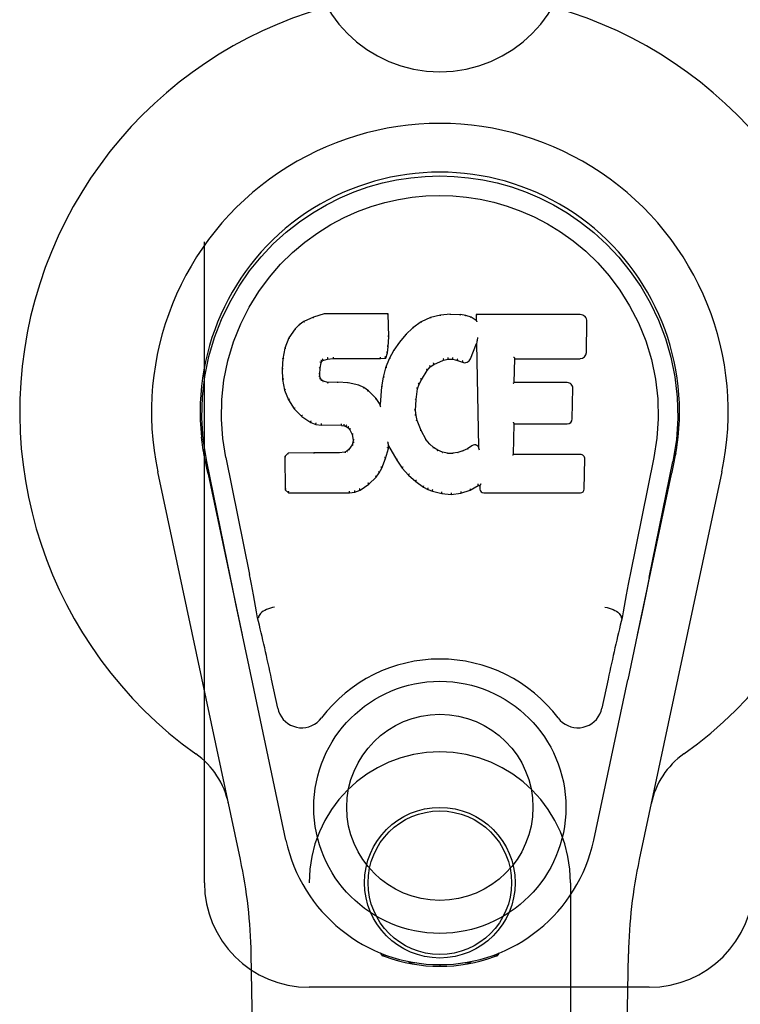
# Model space of a CAD drawing. Header units: inches. Extents: x 0 to 278, y 0 to 180.
# Tile 12 of 76: x 87.31 to 89.03, y 90.04 to 92.39. Entities that reach past the tile are written whole.
import ezdxf

# ---------------------------------------------------------------- set-up
doc = ezdxf.new("R2010")
doc.units = ezdxf.units.IN
doc.header["$LTSCALE"] = 15.310625
doc.header["$MEASUREMENT"] = 0
doc.linetypes.add('HIDDEN', pattern=[0.2, 0.1, -0.1])
doc.layers.add('LEFTHAND_DOOR_ASSEMBLY', color=7, linetype='CONTINUOUS')

msp = doc.modelspace()

# ---------------------------------------------------------------- linework, layer by layer
at = {"layer": 'LEFTHAND_DOOR_ASSEMBLY', "color": 8, "linetype": 'HIDDEN'}
for p, q in [((87.7538, 90.3305), (87.7538, 92.5805)), ((88.0038, 88.473), (88.0038, 90.3305)), ((88.6288, 90.3305), (88.6288, 88.473)), ((88.8163, 90.0805), (88.0038, 90.0805))]:
    msp.add_line(p, q, dxfattribs=at)
at = {"layer": 'LEFTHAND_DOOR_ASSEMBLY', "color": 7, "linetype": 'Continuous'}
for p, q in [((88.0144, 91.6817), (87.9913, 91.6711)), ((88.0402, 91.69), (88.0144, 91.6817)), ((88.0147, 91.6811), (88.0144, 91.6817)), ((88.0403, 91.6893), (88.0402, 91.69)), ((88.1931, 91.69), (88.0402, 91.69)), ((88.1925, 91.6893), (88.1931, 91.69)), ((88.1943, 91.6351), (88.1931, 91.69)), ((88.2942, 91.6807), (88.2717, 91.6708)), ((88.3178, 91.6861), (88.2942, 91.6807)), ((88.2944, 91.6801), (88.2942, 91.6807)), ((88.3414, 91.6885), (88.3178, 91.6861)), ((88.3179, 91.6855), (88.3178, 91.6861)), ((88.3414, 91.6878), (88.3414, 91.6885)), ((88.3414, 91.6885), (88.3654, 91.688)), ((88.3415, 91.6872), (88.3414, 91.6878)), ((88.3653, 91.6874), (88.3654, 91.688)), ((88.3782, 91.686), (88.3654, 91.688)), ((88.3781, 91.6854), (88.3782, 91.686)), ((88.3911, 91.6818), (88.3782, 91.686)), ((88.3908, 91.6812), (88.3911, 91.6818)), ((88.4032, 91.6738), (88.3911, 91.6818)), ((88.4029, 91.6879), (88.4032, 91.6738)), ((88.4036, 91.6873), (88.4029, 91.6879)), ((88.6517, 91.6879), (88.4029, 91.6879)), ((87.9703, 91.6539), (87.9555, 91.6321)), ((87.9802, 91.6634), (87.9703, 91.6539)), ((87.9707, 91.6535), (87.9703, 91.6539)), ((87.9913, 91.6711), (87.9802, 91.6634)), ((87.9806, 91.6629), (87.9802, 91.6634)), ((87.9916, 91.6706), (87.9913, 91.6711)), ((88.2521, 91.6565), (88.235, 91.6401)), ((88.2717, 91.6708), (88.2521, 91.6565)), ((88.2525, 91.656), (88.2521, 91.6565)), ((88.272, 91.6702), (88.2717, 91.6708)), ((88.4032, 91.6738), (88.4038, 91.6727)), ((88.6665, 91.5971), (88.6678, 91.6715)), ((87.9555, 91.6321), (87.9458, 91.6074)), ((87.9561, 91.6318), (87.9555, 91.6321)), ((88.1929, 91.6107), (88.1943, 91.6351)), ((88.1937, 91.6351), (88.1943, 91.6351)), ((88.235, 91.6401), (88.2198, 91.6223)), ((88.2354, 91.6397), (88.235, 91.6401)), ((88.4063, 91.6318), (88.4059, 91.6299)), ((88.4065, 91.6329), (88.4063, 91.6318)), ((87.9458, 91.6074), (87.9408, 91.5823)), ((87.9464, 91.6072), (87.9458, 91.6074)), ((88.1913, 91.5964), (88.1929, 91.6107)), ((88.1923, 91.6108), (88.1929, 91.6107)), ((88.2198, 91.6223), (88.2065, 91.6031)), ((88.2203, 91.622), (88.2198, 91.6223)), ((88.3893, 91.5821), (88.4041, 91.6189)), ((88.4047, 91.6218), (88.4041, 91.6189)), ((88.4041, 91.6189), (88.4085, 91.3718)), ((88.4049, 91.6236), (88.4048, 91.6231)), ((88.405, 91.6244), (88.4049, 91.6236)), ((88.4051, 91.6251), (88.405, 91.6244)), ((88.4053, 91.6262), (88.4051, 91.6251)), ((88.4055, 91.6272), (88.4053, 91.6262)), ((88.4057, 91.6285), (88.4055, 91.6272)), ((88.4059, 91.6299), (88.4057, 91.6285)), ((88.0612, 91.5865), (88.0612, 91.5852)), ((88.0612, 91.5832), (88.0613, 91.5826)), ((88.1742, 91.5852), (88.1741, 91.5865)), ((88.1742, 91.5826), (88.1869, 91.5837)), ((88.1742, 91.5832), (88.1742, 91.5826)), ((88.1864, 91.5842), (88.1869, 91.5837)), ((88.1869, 91.5837), (88.1913, 91.5964)), ((88.1908, 91.5966), (88.1913, 91.5964)), ((88.2065, 91.6031), (88.1954, 91.5824)), ((88.207, 91.6027), (88.2065, 91.6031)), ((88.4945, 91.5831), (88.4951, 91.5825)), ((87.9408, 91.5823), (87.9394, 91.5574)), ((87.9414, 91.5822), (87.9408, 91.5823)), ((88.0295, 91.5457), (88.0304, 91.5597)), ((88.0298, 91.5597), (88.0304, 91.5597)), ((88.0304, 91.5597), (88.0324, 91.5727)), ((88.0318, 91.5729), (88.0324, 91.5727)), ((88.0324, 91.5727), (88.034, 91.576)), ((88.0335, 91.5764), (88.034, 91.576)), ((88.034, 91.576), (88.0366, 91.5782)), ((88.0363, 91.5786), (88.0366, 91.5782)), ((88.0366, 91.5782), (88.0479, 91.5816)), ((88.0478, 91.5821), (88.0479, 91.5816)), ((88.0479, 91.5816), (88.0613, 91.5826)), ((88.0613, 91.5826), (88.1742, 91.5826)), ((88.1868, 91.5605), (88.1808, 91.538)), ((88.1954, 91.5824), (88.1868, 91.5605)), ((88.1874, 91.5603), (88.1868, 91.5605)), ((88.196, 91.5821), (88.1954, 91.5824)), ((88.2862, 91.5542), (88.2933, 91.5629)), ((88.2929, 91.5633), (88.2933, 91.5629)), ((88.2933, 91.5629), (88.3021, 91.5689)), ((88.3018, 91.5694), (88.3021, 91.5689)), ((88.3021, 91.5689), (88.3254, 91.5786)), ((88.3253, 91.5791), (88.3254, 91.5786)), ((88.3254, 91.5786), (88.3362, 91.5813)), ((88.3361, 91.5819), (88.3362, 91.5813)), ((88.3362, 91.5813), (88.3471, 91.5812)), ((88.3471, 91.5817), (88.3471, 91.5812)), ((88.3471, 91.5812), (88.3585, 91.5785)), ((88.3587, 91.579), (88.3585, 91.5785)), ((88.3585, 91.5785), (88.3701, 91.574)), ((88.3704, 91.5745), (88.3701, 91.574)), ((88.4941, 91.5253), (88.4951, 91.5825)), ((88.4951, 91.5825), (88.6517, 91.5825)), ((87.9394, 91.5574), (87.9406, 91.5324)), ((87.94, 91.5574), (87.9394, 91.5574)), ((88.0289, 91.5457), (88.0295, 91.5457)), ((88.0294, 91.5397), (88.0299, 91.5398)), ((88.0299, 91.5398), (88.0295, 91.5457)), ((88.0314, 91.5351), (88.0299, 91.5398)), ((88.1808, 91.538), (88.1769, 91.5153)), ((88.1814, 91.5379), (88.1808, 91.538)), ((88.2722, 91.5321), (88.2862, 91.5542)), ((88.2857, 91.5545), (88.2862, 91.5542)), ((87.9412, 91.5325), (87.9406, 91.5324)), ((87.9406, 91.5324), (87.9452, 91.5075)), ((88.0308, 91.5349), (88.0314, 91.5351)), ((88.0341, 91.5314), (88.0314, 91.5351)), ((88.0336, 91.531), (88.0341, 91.5314)), ((88.0377, 91.5287), (88.0341, 91.5314)), ((88.0375, 91.5281), (88.0377, 91.5287)), ((88.0492, 91.5255), (88.0377, 91.5287)), ((88.0723, 91.5262), (88.0492, 91.5255)), ((88.0492, 91.5248), (88.0492, 91.5255)), ((88.0722, 91.525), (88.0723, 91.5256)), ((88.0723, 91.5256), (88.0723, 91.5262)), ((88.0973, 91.5249), (88.0723, 91.5262)), ((88.0972, 91.5243), (88.0973, 91.5249)), ((88.1224, 91.5194), (88.0973, 91.5249)), ((88.1222, 91.5188), (88.1224, 91.5194)), ((88.1349, 91.5137), (88.1224, 91.5194)), ((88.1346, 91.5132), (88.1349, 91.5137)), ((88.146, 91.5058), (88.1349, 91.5137)), ((88.1769, 91.5153), (88.1733, 91.4731)), ((88.1775, 91.5152), (88.1769, 91.5153)), ((88.2632, 91.5103), (88.2667, 91.5214)), ((88.2662, 91.5216), (88.2667, 91.5214)), ((88.2667, 91.5214), (88.2722, 91.5321)), ((88.2717, 91.5324), (88.2722, 91.5321)), ((88.4934, 91.5247), (88.4941, 91.5253)), ((88.6207, 91.5253), (88.4941, 91.5253)), ((87.9458, 91.5077), (87.9452, 91.5075)), ((87.9452, 91.5075), (87.9545, 91.4838)), ((88.1456, 91.5054), (88.146, 91.5058)), ((88.1641, 91.4876), (88.146, 91.5058)), ((88.2597, 91.4847), (88.2632, 91.5103)), ((88.2626, 91.5104), (88.2632, 91.5103)), ((88.6328, 91.4386), (88.6341, 91.5117)), ((87.955, 91.4841), (87.9545, 91.4838)), ((87.9545, 91.4838), (87.9685, 91.4624)), ((88.1637, 91.4872), (88.1641, 91.4876)), ((88.1733, 91.4731), (88.1641, 91.4876)), ((88.1738, 91.4713), (88.1733, 91.4731)), ((88.2585, 91.4586), (88.2597, 91.4847)), ((88.2591, 91.4847), (88.2597, 91.4847)), ((87.969, 91.4628), (87.9685, 91.4624)), ((87.9685, 91.4624), (87.9863, 91.4441)), ((87.9866, 91.4446), (87.9863, 91.4441)), ((87.9863, 91.4441), (88.0077, 91.4303)), ((88.2579, 91.4586), (88.2585, 91.4586)), ((88.2595, 91.4465), (88.2585, 91.4586)), ((88.2589, 91.4464), (88.2595, 91.4465)), ((88.2621, 91.4346), (88.2595, 91.4465)), ((88.0079, 91.4308), (88.0077, 91.4303)), ((88.0077, 91.4303), (88.0203, 91.4256)), ((88.0204, 91.4262), (88.0203, 91.4256)), ((88.0203, 91.4256), (88.0332, 91.4235)), ((88.0333, 91.424), (88.0332, 91.4235)), ((88.081, 91.423), (88.0332, 91.4235)), ((88.081, 91.4235), (88.081, 91.423)), ((88.081, 91.423), (88.0874, 91.4224)), ((88.0875, 91.4229), (88.0874, 91.4224)), ((88.0874, 91.4224), (88.0925, 91.4207)), ((88.0927, 91.4212), (88.0925, 91.4207)), ((88.0925, 91.4207), (88.0969, 91.4174)), ((88.2615, 91.4345), (88.2621, 91.4346)), ((88.2715, 91.4106), (88.2621, 91.4346)), ((88.4923, 91.3537), (88.4936, 91.4268)), ((88.493, 91.4273), (88.4936, 91.4268)), ((88.4936, 91.4268), (88.6207, 91.4268)), ((88.0973, 91.4178), (88.0969, 91.4174)), ((88.0969, 91.4174), (88.1009, 91.4128)), ((88.1013, 91.4131), (88.1009, 91.4128)), ((88.1009, 91.4128), (88.1067, 91.401)), ((88.1073, 91.4012), (88.1067, 91.401)), ((88.1067, 91.401), (88.1091, 91.3877)), ((88.271, 91.4104), (88.2715, 91.4106)), ((88.284, 91.3883), (88.2715, 91.4106)), ((88.1068, 91.3767), (88.0985, 91.3657)), ((88.1086, 91.3819), (88.1068, 91.3767)), ((88.1073, 91.3764), (88.1068, 91.3767)), ((88.1091, 91.3877), (88.1086, 91.3819)), ((88.1092, 91.3817), (88.1086, 91.3819)), ((88.1097, 91.3877), (88.1091, 91.3877)), ((88.1924, 91.3828), (88.1922, 91.3839)), ((88.1926, 91.3821), (88.1924, 91.3828)), ((88.1927, 91.3815), (88.1926, 91.3821)), ((88.1928, 91.3808), (88.1927, 91.3815)), ((88.193, 91.3802), (88.1928, 91.3808)), ((88.1931, 91.3796), (88.193, 91.3802)), ((88.1932, 91.3789), (88.1931, 91.3796)), ((88.1935, 91.3681), (88.194, 91.374)), ((88.194, 91.374), (88.1936, 91.3759)), ((88.194, 91.374), (88.2132, 91.34)), ((88.2835, 91.3879), (88.284, 91.3883)), ((88.2919, 91.3789), (88.284, 91.3883)), ((88.2914, 91.3785), (88.2919, 91.3789)), ((88.3012, 91.3706), (88.2919, 91.3789)), ((88.3929, 91.3746), (88.3824, 91.3675)), ((88.3932, 91.3741), (88.3929, 91.3746)), ((88.4085, 91.3718), (88.4085, 91.3717)), ((88.4091, 91.3696), (88.4085, 91.3717)), ((87.7523, 91.3576), (87.7537, 91.3505)), ((87.9535, 91.3568), (87.9455, 91.3487)), ((87.9455, 91.3487), (87.9469, 91.2695)), ((87.9461, 91.3485), (87.9455, 91.3487)), ((88.0152, 91.3574), (87.9535, 91.3568)), ((87.9537, 91.3562), (87.9535, 91.3568)), ((88.0759, 91.3577), (88.0152, 91.3574)), ((88.0152, 91.3568), (88.0152, 91.3574)), ((88.0152, 91.3568), (88.0152, 91.3562)), ((88.0895, 91.3588), (88.0759, 91.3577)), ((88.0759, 91.3571), (88.0759, 91.3577)), ((88.0759, 91.3571), (88.076, 91.3565)), ((88.094, 91.3612), (88.0895, 91.3588)), ((88.0897, 91.3582), (88.0895, 91.3588)), ((88.0985, 91.3657), (88.094, 91.3612)), ((88.0944, 91.3607), (88.094, 91.3612)), ((88.099, 91.3652), (88.0985, 91.3657)), ((88.1866, 91.3441), (88.1935, 91.3681)), ((88.1929, 91.3682), (88.1935, 91.3681)), ((88.3008, 91.3701), (88.3012, 91.3706)), ((88.3114, 91.3637), (88.3012, 91.3706)), ((88.3111, 91.3631), (88.3114, 91.3637)), ((88.3225, 91.3592), (88.3114, 91.3637)), ((88.3224, 91.3586), (88.3225, 91.3592)), ((88.3347, 91.357), (88.3225, 91.3592)), ((88.3347, 91.3564), (88.3347, 91.357)), ((88.3347, 91.357), (88.3471, 91.3566)), ((88.3592, 91.3584), (88.3471, 91.3566)), ((88.3471, 91.3559), (88.3471, 91.3566)), ((88.3473, 91.3553), (88.3471, 91.3559)), ((88.3711, 91.3623), (88.3592, 91.3584)), ((88.3593, 91.3578), (88.3592, 91.3584)), ((88.3824, 91.3675), (88.3711, 91.3623)), ((88.3714, 91.3617), (88.3711, 91.3623)), ((88.3828, 91.3669), (88.3824, 91.3675)), ((88.4112, 91.3642), (88.4105, 91.3663)), ((88.4917, 91.3531), (88.4923, 91.3537)), ((88.6523, 91.3537), (88.4923, 91.3537)), ((88.8778, 91.3443), (88.8803, 91.3576)), ((88.8803, 91.3576), (88.8789, 91.3505)), ((87.7554, 91.3409), (87.7548, 91.3439)), ((87.756, 91.3377), (87.7554, 91.3409)), ((87.7594, 91.3213), (87.756, 91.3377)), ((87.8158, 91.06), (87.7593, 91.3369)), ((87.8048, 91.3461), (87.8618, 91.0671)), ((88.1774, 91.3213), (88.1866, 91.3441)), ((88.1861, 91.3443), (88.1866, 91.3441)), ((88.2136, 91.3403), (88.2132, 91.34)), ((88.2132, 91.34), (88.2264, 91.3213)), ((88.6614, 91.271), (88.6627, 91.3432)), ((88.8278, 91.3461), (88.7708, 91.0671)), ((88.8168, 91.06), (88.8733, 91.3369)), ((88.8752, 91.3312), (88.8768, 91.3389)), ((88.8768, 91.3389), (88.8773, 91.3416)), ((88.8773, 91.3416), (88.8778, 91.3443)), ((87.8398, 90.3859), (87.6424, 91.3119)), ((87.7624, 91.307), (87.7594, 91.3213)), ((87.7624, 91.3069), (87.8443, 90.9227)), ((88.1643, 91.2996), (88.1716, 91.3101)), ((88.1711, 91.3104), (88.1716, 91.3101)), ((88.1716, 91.3101), (88.1774, 91.3213)), ((88.1769, 91.3216), (88.1774, 91.3213)), ((88.2268, 91.3216), (88.2264, 91.3213)), ((88.2264, 91.3213), (88.2417, 91.3044)), ((88.2421, 91.3048), (88.2417, 91.3044)), ((88.2417, 91.3044), (88.2587, 91.2892)), ((88.7883, 90.9227), (88.8701, 91.3069)), ((88.9901, 91.3119), (88.7928, 90.3859)), ((88.1256, 91.2681), (88.1464, 91.2823)), ((88.1461, 91.2827), (88.1464, 91.2823)), ((88.1464, 91.2823), (88.1643, 91.2996)), ((88.1638, 91.2999), (88.1643, 91.2996)), ((88.2591, 91.2896), (88.2587, 91.2892)), ((88.2587, 91.2892), (88.277, 91.2753)), ((88.389, 91.268), (88.4076, 91.2792)), ((88.4074, 91.2797), (88.4076, 91.2792)), ((88.4076, 91.2792), (88.412, 91.2792)), ((88.4125, 91.2797), (88.412, 91.2792)), ((88.412, 91.2792), (88.4121, 91.271)), ((87.9475, 91.2697), (87.9469, 91.2695)), ((87.9469, 91.2695), (87.9545, 91.2621)), ((87.9547, 91.2626), (87.9545, 91.2621)), ((87.9545, 91.2621), (88.1006, 91.2621)), ((88.1006, 91.2646), (88.1005, 91.266)), ((88.1006, 91.2621), (88.1134, 91.2638)), ((88.1006, 91.2626), (88.1006, 91.2621)), ((88.1133, 91.2643), (88.1134, 91.2638)), ((88.1134, 91.2638), (88.1256, 91.2681)), ((88.1253, 91.2686), (88.1256, 91.2681)), ((88.2773, 91.2757), (88.277, 91.2753)), ((88.277, 91.2753), (88.2875, 91.2699)), ((88.2877, 91.2704), (88.2875, 91.2699)), ((88.2875, 91.2699), (88.2985, 91.2661)), ((88.2987, 91.2667), (88.2985, 91.2661)), ((88.2985, 91.2661), (88.3208, 91.2605)), ((88.3209, 91.261), (88.3208, 91.2605)), ((88.3208, 91.2605), (88.3437, 91.2579)), ((88.3437, 91.2619), (88.3437, 91.2585)), ((88.3437, 91.2579), (88.3668, 91.2611)), ((88.3437, 91.2585), (88.3437, 91.2579)), ((88.3667, 91.2617), (88.3668, 91.2611)), ((88.3668, 91.2611), (88.389, 91.268)), ((88.3887, 91.2685), (88.389, 91.268)), ((88.4212, 91.2621), (88.6523, 91.2621)), ((88.8167, 91.0599), (88.8084, 91.0194)), ((88.8084, 91.0194), (88.7988, 90.9728)), ((87.839, 90.9478), (87.8288, 90.9967)), ((88.7988, 90.9728), (88.7881, 90.922)), ((87.8829, 90.9633), (87.8808, 90.963)), ((87.8829, 90.9637), (87.8829, 90.9633)), ((88.7497, 90.9633), (88.7496, 90.9637)), ((88.7497, 90.9633), (88.7517, 90.963)), ((87.85, 90.8956), (87.839, 90.9478)), ((88.7881, 90.922), (88.7769, 90.8688)), ((87.8603, 90.847), (87.85, 90.8956)), ((88.7769, 90.8688), (88.7655, 90.8149)), ((87.9486, 90.4323), (87.8603, 90.847)), ((87.929, 90.7475), (87.9143, 90.8166)), ((88.684, 90.4323), (88.7655, 90.8149)), ((88.7183, 90.8166), (88.7036, 90.7475)), ((87.9378, 86.021), (87.8655, 90.1604)), ((88.1775, 90.157), (88.1748, 90.1627)), ((88.1811, 90.1601), (88.181, 90.1556)), ((88.1847, 90.157), (88.185, 90.1541)), ((88.4476, 90.1541), (88.4479, 90.157)), ((88.4515, 90.1601), (88.4515, 90.1556)), ((88.4578, 90.1627), (88.455, 90.157)), ((88.6948, 86.021), (88.767, 90.1604)), ((88.2616, 90.1389), (88.2406, 90.1386)), ((88.3163, 90.1347), (88.3163, 90.1307)), ((88.3919, 90.1386), (88.371, 90.1389))]:
    msp.add_line(p, q, dxfattribs=at)
for points in [[(87.7593, 91.3368), (87.7511, 91.3895), (87.7479, 91.4412), (87.7493, 91.4915), (87.7549, 91.5402), (87.7645, 91.5875), (87.7778, 91.6328), (87.7944, 91.676), (87.8141, 91.717), (87.8367, 91.7558), (87.8618, 91.7921), (87.8892, 91.8258), (87.9184, 91.8567), (87.949, 91.8845), (87.9806, 91.9094), (88.0128, 91.9313), (88.0454, 91.9504), (88.0783, 91.9669), (88.1115, 91.9809), (88.1452, 91.9927), (88.1791, 92.0023), (88.2129, 92.0096), (88.247, 92.0149), (88.2815, 92.018), (88.3163, 92.0191)], [(88.3163, 92.0191), (88.3505, 92.0181), (88.3849, 92.0149), (88.4192, 92.0097), (88.4534, 92.0023), (88.4873, 91.9927), (88.521, 91.9809), (88.5546, 91.9667), (88.5878, 91.9501), (88.6204, 91.9309), (88.6525, 91.909), (88.6844, 91.8838), (88.7151, 91.8557), (88.7442, 91.8248), (88.7714, 91.7912), (88.7965, 91.7548), (88.8191, 91.7158), (88.8388, 91.6744), (88.8554, 91.631), (88.8684, 91.586), (88.8778, 91.5392), (88.8834, 91.4905), (88.8847, 91.4403), (88.8814, 91.3889), (88.8733, 91.3368)], [(87.8048, 91.3461), (87.7975, 91.3918), (87.7944, 91.4379), (87.7954, 91.4847), (87.8005, 91.5313), (87.81, 91.5777), (87.8235, 91.6226), (87.8405, 91.6654), (87.8608, 91.7056), (87.8838, 91.7428), (87.909, 91.777), (87.9359, 91.8081), (87.9643, 91.8361), (87.9939, 91.8611), (88.0244, 91.8833), (88.0557, 91.9029), (88.0876, 91.9198), (88.1197, 91.9341), (88.1521, 91.9461), (88.1847, 91.9557), (88.2173, 91.9631), (88.25, 91.9683), (88.2826, 91.9715), (88.3151, 91.9726), (88.3477, 91.9716), (88.3802, 91.9686), (88.4126, 91.9636), (88.4451, 91.9564), (88.4775, 91.947), (88.5099, 91.9353), (88.5419, 91.9213), (88.5735, 91.9048), (88.6046, 91.8857), (88.6352, 91.8638), (88.665, 91.839), (88.6937, 91.8112), (88.7209, 91.7804), (88.7465, 91.7462), (88.7698, 91.7089), (88.7906, 91.6683), (88.8082, 91.6252), (88.8219, 91.5802), (88.8316, 91.5338)], [(88.0147, 91.6811), (88.0148, 91.6811), (88.0149, 91.6811), (88.015, 91.681), (88.0151, 91.681), (88.0152, 91.6808), (88.0154, 91.6807)], [(88.0403, 91.6893), (88.0403, 91.6893), (88.0404, 91.6892), (88.0404, 91.6892), (88.0405, 91.689), (88.0405, 91.6889), (88.0406, 91.6887)], [(88.1919, 91.6893), (88.1917, 91.6893), (88.1915, 91.6892), (88.1913, 91.6892), (88.1911, 91.689), (88.1908, 91.6889), (88.1906, 91.6887)], [(88.295, 91.6796), (88.2949, 91.6798), (88.2948, 91.6799), (88.2947, 91.68), (88.2946, 91.6801), (88.2945, 91.6801), (88.2944, 91.6801)], [(88.3182, 91.6849), (88.3182, 91.6851), (88.3181, 91.6852), (88.3181, 91.6854), (88.318, 91.6854), (88.318, 91.6855), (88.3179, 91.6855)], [(88.3652, 91.6868), (88.3652, 91.687), (88.3652, 91.6871), (88.3653, 91.6872), (88.3653, 91.6873), (88.3653, 91.6874), (88.3653, 91.6874)], [(88.3776, 91.6849), (88.3777, 91.685), (88.3778, 91.6852), (88.3779, 91.6853), (88.3779, 91.6854), (88.378, 91.6854), (88.3781, 91.6854)], [(88.39, 91.6808), (88.3901, 91.681), (88.3903, 91.6811), (88.3904, 91.6812), (88.3906, 91.6812), (88.3907, 91.6813), (88.3908, 91.6812)], [(88.4056, 91.6867), (88.4053, 91.6868), (88.405, 91.687), (88.4048, 91.6871), (88.4046, 91.6872), (88.4044, 91.6872), (88.4042, 91.6872)], [(87.9708, 91.6535), (87.971, 91.6536), (87.9712, 91.6537), (87.9714, 91.6537), (87.9717, 91.6537), (87.972, 91.6537), (87.9722, 91.6536)], [(87.9806, 91.6629), (87.9808, 91.663), (87.9809, 91.663), (87.9811, 91.663), (87.9813, 91.663), (87.9815, 91.6629), (87.9818, 91.6628)], [(87.9917, 91.6706), (87.9918, 91.6706), (87.9919, 91.6706), (87.992, 91.6706), (87.9922, 91.6705), (87.9924, 91.6704), (87.9926, 91.6702)], [(88.2537, 91.6558), (88.2534, 91.656), (88.2532, 91.6561), (88.253, 91.6561), (88.2528, 91.6561), (88.2526, 91.6561), (88.2524, 91.656)], [(88.273, 91.6699), (88.2728, 91.6701), (88.2726, 91.6702), (88.2724, 91.6702), (88.2723, 91.6703), (88.2722, 91.6703), (88.272, 91.6702)], [(88.4058, 91.6704), (88.4055, 91.6708), (88.4053, 91.6712), (88.405, 91.6716), (88.4047, 91.672), (88.4045, 91.6722), (88.4042, 91.6724)], [(87.9561, 91.6318), (87.9563, 91.632), (87.9565, 91.6322), (87.9568, 91.6322), (87.9571, 91.6323), (87.9575, 91.6323), (87.9578, 91.6322)], [(88.1937, 91.6351), (88.1936, 91.6355), (88.1934, 91.6359), (88.1931, 91.6361), (88.1927, 91.6364), (88.1922, 91.6365), (88.1917, 91.6365)], [(88.2368, 91.6397), (88.2366, 91.6398), (88.2363, 91.6399), (88.2361, 91.6399), (88.2358, 91.6399), (88.2356, 91.6398), (88.2354, 91.6396)], [(87.9465, 91.6073), (87.9466, 91.6075), (87.9468, 91.6077), (87.9472, 91.6079), (87.9475, 91.608), (87.9479, 91.608), (87.9483, 91.608)], [(88.1923, 91.6107), (88.1923, 91.6111), (88.1921, 91.6115), (88.1918, 91.6118), (88.1914, 91.6121), (88.1909, 91.6122), (88.1904, 91.6123)], [(88.2218, 91.6221), (88.2215, 91.6222), (88.2212, 91.6223), (88.221, 91.6223), (88.2207, 91.6222), (88.2205, 91.6221), (88.2203, 91.6219)], [(88.4048, 91.6231), (88.4048, 91.6229), (88.4048, 91.6228), (88.4047, 91.6226)], [(88.4047, 91.6226), (88.4047, 91.6223), (88.4047, 91.6222), (88.4047, 91.622)], [(87.9414, 91.5823), (87.9415, 91.5826), (87.9418, 91.5829), (87.9421, 91.5831), (87.9425, 91.5833), (87.9429, 91.5833), (87.9433, 91.5834)], [(88.0474, 91.5855), (88.0476, 91.5851), (88.0477, 91.5846), (88.0478, 91.584), (88.0479, 91.5835), (88.0479, 91.583), (88.0479, 91.5826), (88.0479, 91.5823), (88.0478, 91.5821)], [(88.0612, 91.5852), (88.0613, 91.5846), (88.0613, 91.5842), (88.0613, 91.5838), (88.0613, 91.5835), (88.0613, 91.5833), (88.0612, 91.5832)], [(88.1742, 91.5832), (88.1742, 91.5833), (88.1742, 91.5835), (88.1742, 91.5838), (88.1742, 91.5842), (88.1742, 91.5846), (88.1742, 91.5852)], [(88.1865, 91.5846), (88.1866, 91.5848), (88.1865, 91.5852), (88.1864, 91.5856), (88.1862, 91.586), (88.186, 91.5864), (88.1857, 91.5868), (88.1853, 91.5872), (88.185, 91.5875)], [(88.1908, 91.5967), (88.1907, 91.597), (88.1905, 91.5974), (88.1903, 91.5977), (88.1899, 91.598), (88.1894, 91.5982), (88.1888, 91.5984)], [(88.2087, 91.6031), (88.2083, 91.6032), (88.208, 91.6032), (88.2077, 91.6032), (88.2074, 91.6031), (88.2072, 91.6029), (88.207, 91.6027)], [(88.3361, 91.5819), (88.3362, 91.582), (88.3362, 91.5822), (88.3362, 91.5826), (88.3362, 91.583), (88.3362, 91.5836), (88.3361, 91.5842), (88.336, 91.5847), (88.3359, 91.5852)], [(88.3472, 91.5817), (88.3471, 91.5818), (88.3471, 91.582), (88.3471, 91.5824), (88.3471, 91.5829), (88.3471, 91.5834), (88.3472, 91.584), (88.3473, 91.5846), (88.3474, 91.5851)], [(88.4925, 91.5865), (88.4928, 91.5863), (88.493, 91.586), (88.4933, 91.5858), (88.4935, 91.5856), (88.4937, 91.5853), (88.4939, 91.5851)], [(88.4939, 91.5851), (88.4941, 91.5848), (88.4942, 91.5846), (88.4943, 91.5843), (88.4944, 91.5841), (88.4945, 91.5839), (88.4945, 91.5837)], [(88.0278, 91.5613), (88.0283, 91.5612), (88.0288, 91.561), (88.0292, 91.5608), (88.0295, 91.5605), (88.0297, 91.5601), (88.0298, 91.5597)], [(88.0299, 91.5748), (88.0304, 91.5747), (88.0309, 91.5745), (88.0313, 91.5742), (88.0316, 91.5738), (88.0318, 91.5734), (88.0318, 91.573)], [(88.0319, 91.579), (88.0325, 91.5787), (88.0329, 91.5783), (88.0333, 91.5779), (88.0336, 91.5774), (88.0337, 91.5769), (88.0336, 91.5765)], [(88.0353, 91.5818), (88.0356, 91.5815), (88.0359, 91.581), (88.0362, 91.5806), (88.0364, 91.5801), (88.0365, 91.5797), (88.0365, 91.5793), (88.0365, 91.5789), (88.0363, 91.5787)], [(88.1893, 91.5611), (88.1888, 91.5611), (88.1885, 91.5611), (88.1881, 91.561), (88.1878, 91.5608), (88.1875, 91.5606), (88.1874, 91.5603)], [(88.1977, 91.5826), (88.1974, 91.5827), (88.197, 91.5827), (88.1967, 91.5826), (88.1964, 91.5825), (88.1961, 91.5823), (88.1959, 91.582)], [(88.2929, 91.5634), (88.2931, 91.5637), (88.2931, 91.564), (88.293, 91.5644), (88.2929, 91.5648), (88.2926, 91.5652), (88.2923, 91.5655), (88.2919, 91.5659), (88.2915, 91.5662)], [(88.3018, 91.5694), (88.302, 91.5696), (88.302, 91.5699), (88.302, 91.5703), (88.3019, 91.5707), (88.3017, 91.5712), (88.3015, 91.5717), (88.3012, 91.5721), (88.3008, 91.5725)], [(88.3253, 91.5791), (88.3254, 91.5793), (88.3255, 91.5795), (88.3255, 91.5799), (88.3254, 91.5803), (88.3253, 91.5809), (88.3251, 91.5814), (88.3249, 91.5819), (88.3246, 91.5824)], [(88.3587, 91.579), (88.3585, 91.5792), (88.3585, 91.5794), (88.3585, 91.5798), (88.3585, 91.5803), (88.3586, 91.5808), (88.3588, 91.5813), (88.359, 91.5819), (88.3593, 91.5823)], [(88.3711, 91.5777), (88.3708, 91.5773), (88.3706, 91.5769), (88.3704, 91.5763), (88.3702, 91.5758), (88.3701, 91.5754), (88.3701, 91.575), (88.3702, 91.5747), (88.3704, 91.5745)], [(87.94, 91.5575), (87.9401, 91.5578), (87.9403, 91.5581), (87.9406, 91.5584), (87.941, 91.5586), (87.9414, 91.5587), (87.9419, 91.5588)], [(88.027, 91.547), (88.0274, 91.547), (88.0279, 91.5469), (88.0283, 91.5467), (88.0286, 91.5464), (88.0288, 91.5461), (88.0289, 91.5456)], [(88.0274, 91.5407), (88.0278, 91.5407), (88.0283, 91.5406), (88.0286, 91.5405), (88.0289, 91.5403), (88.0292, 91.54), (88.0293, 91.5398)], [(88.1833, 91.5388), (88.1829, 91.5389), (88.1825, 91.5388), (88.1821, 91.5387), (88.1818, 91.5385), (88.1816, 91.5382), (88.1814, 91.5379)], [(88.2857, 91.5546), (88.2858, 91.5549), (88.2858, 91.5552), (88.2857, 91.5556), (88.2855, 91.5559), (88.2852, 91.5563), (88.2849, 91.5566), (88.2845, 91.5569), (88.2841, 91.557)], [(87.9412, 91.5325), (87.9413, 91.5329), (87.9414, 91.5332), (87.9418, 91.5335), (87.9422, 91.5338), (87.9426, 91.534), (87.9432, 91.534)], [(88.029, 91.5353), (88.0294, 91.5354), (88.0297, 91.5354), (88.03, 91.5354), (88.0303, 91.5353), (88.0305, 91.5351), (88.0307, 91.535)], [(88.0322, 91.5309), (88.0325, 91.5311), (88.0327, 91.5311), (88.033, 91.5312), (88.0332, 91.5312), (88.0334, 91.5311), (88.0335, 91.531)], [(88.0366, 91.5277), (88.0367, 91.5279), (88.0369, 91.528), (88.037, 91.5281), (88.0372, 91.5281), (88.0373, 91.5282), (88.0374, 91.5282)], [(88.0489, 91.5242), (88.049, 91.5244), (88.049, 91.5245), (88.049, 91.5246), (88.0491, 91.5247), (88.0491, 91.5248), (88.0492, 91.5248)], [(88.0969, 91.5237), (88.097, 91.5239), (88.097, 91.524), (88.0971, 91.5241), (88.0971, 91.5242), (88.0972, 91.5243), (88.0972, 91.5243)], [(88.1216, 91.5183), (88.1217, 91.5185), (88.1218, 91.5186), (88.1219, 91.5187), (88.122, 91.5187), (88.1221, 91.5188), (88.1222, 91.5188)], [(88.1336, 91.5128), (88.1339, 91.513), (88.1341, 91.5131), (88.1342, 91.5132), (88.1343, 91.5132), (88.1345, 91.5132), (88.1346, 91.5132)], [(88.1795, 91.5163), (88.179, 91.5163), (88.1786, 91.5162), (88.1782, 91.5161), (88.1779, 91.5158), (88.1777, 91.5155), (88.1775, 91.5152)], [(88.2662, 91.5217), (88.2662, 91.5221), (88.2661, 91.5225), (88.2658, 91.5229), (88.2654, 91.5233), (88.2649, 91.5235), (88.2643, 91.5237)], [(88.2717, 91.5324), (88.2718, 91.5328), (88.2717, 91.5333), (88.2715, 91.5337), (88.2711, 91.5341), (88.2705, 91.5345), (88.27, 91.5347)], [(88.4914, 91.5241), (88.4917, 91.5242), (88.492, 91.5244), (88.4922, 91.5245), (88.4924, 91.5246), (88.4926, 91.5246), (88.4928, 91.5247)], [(88.8316, 91.5338), (88.837, 91.4864), (88.8382, 91.4388), (88.8351, 91.3922), (88.8278, 91.3461)], [(87.9458, 91.5078), (87.9458, 91.5082), (87.946, 91.5085), (87.9462, 91.5089), (87.9466, 91.5092), (87.9471, 91.5094), (87.9477, 91.5096)], [(88.1443, 91.5052), (88.1445, 91.5054), (88.1448, 91.5054), (88.145, 91.5055), (88.1452, 91.5055), (88.1454, 91.5055), (88.1455, 91.5054)], [(88.2626, 91.5105), (88.2626, 91.5109), (88.2624, 91.5112), (88.2621, 91.5116), (88.2617, 91.5119), (88.2612, 91.5121), (88.2607, 91.5122)], [(87.955, 91.4842), (87.955, 91.4846), (87.9551, 91.485), (87.9553, 91.4854), (87.9557, 91.4858), (87.9562, 91.4861), (87.9568, 91.4863)], [(88.1621, 91.4874), (88.1624, 91.4875), (88.1627, 91.4875), (88.163, 91.4875), (88.1632, 91.4875), (88.1634, 91.4874), (88.1636, 91.4873)], [(88.1752, 91.4667), (88.1747, 91.4685), (88.1745, 91.4694), (88.1742, 91.4701), (88.174, 91.4707), (88.1739, 91.4711)], [(88.2591, 91.4848), (88.259, 91.4851), (88.2588, 91.4855), (88.2585, 91.4858), (88.2581, 91.486), (88.2576, 91.4862), (88.2571, 91.4863)], [(87.9689, 91.4629), (87.9688, 91.4631), (87.9688, 91.4635), (87.9689, 91.4638), (87.9691, 91.4642), (87.9694, 91.4646), (87.9697, 91.4649), (87.9701, 91.4652), (87.9705, 91.4654)], [(87.9866, 91.4446), (87.9865, 91.4449), (87.9864, 91.4452), (87.9865, 91.4456), (87.9866, 91.446), (87.9868, 91.4464), (87.9871, 91.4468), (87.9875, 91.4472), (87.9879, 91.4475)], [(88.2579, 91.4587), (88.2578, 91.459), (88.2576, 91.4593), (88.2573, 91.4596), (88.2569, 91.4598), (88.2564, 91.4599), (88.2559, 91.4599)], [(88.2589, 91.4464), (88.2587, 91.4467), (88.2585, 91.447), (88.2582, 91.4472), (88.2578, 91.4474), (88.2574, 91.4474), (88.2569, 91.4474)], [(88.0079, 91.4308), (88.0077, 91.431), (88.0077, 91.4313), (88.0077, 91.4317), (88.0078, 91.4321), (88.008, 91.4326), (88.0082, 91.4331), (88.0085, 91.4335), (88.0088, 91.4339)], [(88.0204, 91.4262), (88.0203, 91.4263), (88.0203, 91.4265), (88.0203, 91.4269), (88.0203, 91.4274), (88.0204, 91.4279), (88.0205, 91.4285), (88.0207, 91.429), (88.0209, 91.4295)], [(88.0333, 91.424), (88.0332, 91.4241), (88.0332, 91.4243), (88.0332, 91.4247), (88.0332, 91.4251), (88.0333, 91.4257), (88.0333, 91.4263), (88.0334, 91.4268), (88.0335, 91.4274)], [(88.081, 91.4235), (88.081, 91.4236), (88.081, 91.4238), (88.081, 91.4242), (88.081, 91.4247), (88.081, 91.4252), (88.0811, 91.4258), (88.0811, 91.4264), (88.0811, 91.4269)], [(88.0875, 91.4229), (88.0874, 91.423), (88.0874, 91.4233), (88.0874, 91.4236), (88.0874, 91.4241), (88.0875, 91.4246), (88.0876, 91.4252), (88.0878, 91.4258), (88.0879, 91.4263)], [(88.0927, 91.4212), (88.0926, 91.4214), (88.0925, 91.4217), (88.0925, 91.4221), (88.0926, 91.4225), (88.0928, 91.423), (88.093, 91.4235), (88.0933, 91.4239), (88.0937, 91.4243)], [(88.0974, 91.4177), (88.0972, 91.418), (88.0971, 91.4184), (88.0972, 91.4188), (88.0974, 91.4192), (88.0976, 91.4196), (88.0979, 91.42), (88.0983, 91.4203), (88.0987, 91.4206)], [(88.2615, 91.4345), (88.2614, 91.4348), (88.2611, 91.435), (88.2608, 91.4351), (88.2605, 91.4352), (88.2601, 91.4353), (88.2597, 91.4352)], [(88.4911, 91.4307), (88.4913, 91.4305), (88.4916, 91.4303), (88.4918, 91.43), (88.4921, 91.4298), (88.4923, 91.4295), (88.4925, 91.4293)], [(88.4925, 91.4293), (88.4926, 91.429), (88.4928, 91.4288), (88.4929, 91.4286), (88.493, 91.4283), (88.493, 91.4281), (88.493, 91.4279)], [(87.7522, 91.3576), (87.7511, 91.364), (87.7501, 91.3702), (87.7491, 91.3765), (87.7483, 91.3828), (87.7475, 91.3889), (87.7468, 91.3951)], [(88.1013, 91.4132), (88.1012, 91.4136), (88.1013, 91.414), (88.1016, 91.4145), (88.1019, 91.4149), (88.1024, 91.4153), (88.103, 91.4155)], [(88.1073, 91.4013), (88.1073, 91.4017), (88.1075, 91.4021), (88.1078, 91.4025), (88.1081, 91.4028), (88.1086, 91.403), (88.1092, 91.4032)], [(88.271, 91.4104), (88.2708, 91.4106), (88.2706, 91.4108), (88.2703, 91.4109), (88.2699, 91.4109), (88.2696, 91.4109), (88.2692, 91.4109)], [(88.8803, 91.3576), (88.8814, 91.364), (88.8825, 91.3704), (88.8834, 91.3767), (88.8843, 91.3829), (88.8851, 91.389), (88.8858, 91.3951)], [(88.1074, 91.3765), (88.1076, 91.3766), (88.1078, 91.3768), (88.1081, 91.3769), (88.1084, 91.3769), (88.1087, 91.3769), (88.1091, 91.3768)], [(88.1093, 91.3819), (88.1094, 91.3821), (88.1097, 91.3823), (88.11, 91.3825), (88.1103, 91.3826), (88.1107, 91.3827), (88.1112, 91.3827)], [(88.1097, 91.3879), (88.1098, 91.3882), (88.11, 91.3885), (88.1103, 91.3888), (88.1107, 91.389), (88.1112, 91.3891), (88.1117, 91.3892)], [(88.1934, 91.3777), (88.1934, 91.378), (88.1933, 91.3782), (88.1932, 91.3789)], [(88.1936, 91.3761), (88.1936, 91.3763), (88.1936, 91.3764), (88.1936, 91.3766), (88.1936, 91.3768), (88.1935, 91.377), (88.1935, 91.3773), (88.1935, 91.3775), (88.1934, 91.3777)], [(88.2818, 91.3882), (88.2822, 91.3882), (88.2825, 91.3883), (88.2827, 91.3883), (88.283, 91.3882), (88.2832, 91.3881), (88.2834, 91.388)], [(88.29, 91.3785), (88.2903, 91.3786), (88.2905, 91.3787), (88.2908, 91.3787), (88.291, 91.3787), (88.2912, 91.3786), (88.2914, 91.3785)], [(88.4084, 91.3718), (88.4077, 91.3727), (88.407, 91.3735), (88.4063, 91.3742), (88.4056, 91.3747), (88.4048, 91.3752), (88.4041, 91.3757), (88.4033, 91.376), (88.4025, 91.3763), (88.4017, 91.3765), (88.4009, 91.3766), (88.4001, 91.3767), (88.3993, 91.3768)], [(87.7548, 91.3439), (87.7525, 91.3563), (87.7522, 91.3576)], [(87.9464, 91.3487), (87.9466, 91.3489), (87.9468, 91.349), (87.9471, 91.3491), (87.9474, 91.3491), (87.9478, 91.3491), (87.9481, 91.3491)], [(87.9538, 91.3562), (87.9539, 91.3562), (87.954, 91.3561), (87.9542, 91.3561), (87.9543, 91.3559), (87.9544, 91.3558), (87.9545, 91.3556)], [(88.0897, 91.3582), (88.0898, 91.3582), (88.0899, 91.3581), (88.09, 91.358), (88.0901, 91.3579), (88.0902, 91.3578), (88.0903, 91.3576)], [(88.0945, 91.3608), (88.0946, 91.3608), (88.0948, 91.3608), (88.095, 91.3608), (88.0952, 91.3607), (88.0954, 91.3606), (88.0956, 91.3605)], [(88.099, 91.3652), (88.0992, 91.3654), (88.0994, 91.3655), (88.0997, 91.3655), (88.0999, 91.3655), (88.1002, 91.3654), (88.1005, 91.3653)], [(88.1929, 91.3683), (88.1929, 91.3686), (88.1927, 91.369), (88.1924, 91.3693), (88.192, 91.3696), (88.1915, 91.3698), (88.191, 91.3699)], [(88.2996, 91.3699), (88.2999, 91.37), (88.3001, 91.3701), (88.3003, 91.3702), (88.3005, 91.3702), (88.3007, 91.3701), (88.3008, 91.37)], [(88.3102, 91.3627), (88.3104, 91.3629), (88.3106, 91.363), (88.3107, 91.3631), (88.3108, 91.3631), (88.311, 91.3631), (88.3111, 91.3631)], [(88.3218, 91.3581), (88.3219, 91.3583), (88.322, 91.3584), (88.3221, 91.3585), (88.3222, 91.3586), (88.3223, 91.3586), (88.3224, 91.3586)], [(88.3344, 91.3558), (88.3345, 91.356), (88.3345, 91.3561), (88.3346, 91.3562), (88.3346, 91.3563), (88.3346, 91.3564), (88.3347, 91.3564)], [(88.3598, 91.3572), (88.3597, 91.3574), (88.3596, 91.3575), (88.3596, 91.3576), (88.3595, 91.3577), (88.3594, 91.3578), (88.3594, 91.3578)], [(88.3721, 91.3612), (88.3719, 91.3614), (88.3718, 91.3615), (88.3717, 91.3616), (88.3716, 91.3616), (88.3715, 91.3617), (88.3714, 91.3617)], [(88.3837, 91.3666), (88.3835, 91.3667), (88.3833, 91.3669), (88.3831, 91.3669), (88.383, 91.3669), (88.3829, 91.3669), (88.3828, 91.3669)], [(88.4105, 91.3663), (88.4101, 91.3673), (88.4098, 91.3681), (88.4095, 91.3688), (88.4093, 91.3693)], [(88.4897, 91.3525), (88.49, 91.3527), (88.4902, 91.3528), (88.4905, 91.3529), (88.4907, 91.353), (88.4909, 91.3531), (88.4911, 91.3531)], [(88.1861, 91.3443), (88.1861, 91.3447), (88.186, 91.3452), (88.1857, 91.3456), (88.1853, 91.3459), (88.1848, 91.3461), (88.1842, 91.3463)], [(88.2136, 91.3404), (88.2135, 91.3408), (88.2136, 91.3412), (88.2139, 91.3417), (88.2143, 91.3421), (88.2148, 91.3425), (88.2153, 91.3428)], [(88.8702, 91.307), (88.8712, 91.3117), (88.8752, 91.3312)], [(88.1638, 91.2999), (88.164, 91.3002), (88.164, 91.3006), (88.1639, 91.301), (88.1637, 91.3013), (88.1635, 91.3017), (88.1631, 91.302), (88.1627, 91.3023), (88.1623, 91.3026)], [(88.1711, 91.3104), (88.1712, 91.3108), (88.1712, 91.3113), (88.1709, 91.3118), (88.1705, 91.3122), (88.17, 91.3126), (88.1694, 91.3128)], [(88.1769, 91.3215), (88.177, 91.322), (88.1768, 91.3224), (88.1766, 91.3229), (88.1761, 91.3233), (88.1756, 91.3236), (88.1751, 91.3237)], [(88.2268, 91.3217), (88.2267, 91.3219), (88.2267, 91.3223), (88.2268, 91.3226), (88.227, 91.323), (88.2272, 91.3234), (88.2276, 91.3237), (88.228, 91.324), (88.2284, 91.3242)], [(88.242, 91.3048), (88.2419, 91.305), (88.2419, 91.3054), (88.2419, 91.3057), (88.2421, 91.3061), (88.2423, 91.3065), (88.2426, 91.3069), (88.243, 91.3072), (88.2435, 91.3075)], [(88.146, 91.2827), (88.1462, 91.2829), (88.1463, 91.2833), (88.1462, 91.2837), (88.1461, 91.2841), (88.1459, 91.2845), (88.1456, 91.2849), (88.1452, 91.2853), (88.1448, 91.2856)], [(88.2591, 91.2897), (88.2589, 91.2899), (88.2589, 91.2902), (88.2589, 91.2906), (88.2591, 91.291), (88.2593, 91.2915), (88.2596, 91.2919), (88.26, 91.2923), (88.2604, 91.2925)], [(88.2773, 91.2758), (88.2771, 91.276), (88.2771, 91.2763), (88.2771, 91.2767), (88.2772, 91.2771), (88.2774, 91.2776), (88.2777, 91.278), (88.278, 91.2784), (88.2784, 91.2788)], [(88.4069, 91.2831), (88.407, 91.2829), (88.4071, 91.2827), (88.4071, 91.2825), (88.4072, 91.2822), (88.4073, 91.282), (88.4074, 91.2817)], [(88.4074, 91.2817), (88.4075, 91.2812), (88.4076, 91.2808), (88.4076, 91.2804), (88.4076, 91.2801), (88.4075, 91.2799), (88.4075, 91.2798)], [(88.4131, 91.2817), (88.4129, 91.2814), (88.4128, 91.2812), (88.4127, 91.281), (88.4126, 91.2807), (88.4126, 91.2805), (88.4125, 91.2803)], [(88.4145, 91.2831), (88.4142, 91.2829), (88.414, 91.2827), (88.4137, 91.2824), (88.4135, 91.2822), (88.4133, 91.282), (88.4131, 91.2817)], [(87.9475, 91.2701), (87.9476, 91.2705), (87.9477, 91.2708), (87.948, 91.2712), (87.9484, 91.2715), (87.9489, 91.2717), (87.9494, 91.2719)], [(87.9546, 91.2627), (87.9546, 91.2629), (87.9545, 91.2631), (87.9545, 91.2634), (87.9546, 91.2638), (87.9547, 91.2642), (87.9548, 91.2646)], [(87.9548, 91.2646), (87.9549, 91.2648), (87.955, 91.2651), (87.9551, 91.2653), (87.9553, 91.2656), (87.9554, 91.2658), (87.9555, 91.266)], [(88.1006, 91.2626), (88.1006, 91.2627), (88.1007, 91.2629), (88.1007, 91.2632), (88.1007, 91.2636), (88.1006, 91.2641), (88.1006, 91.2646)], [(88.1132, 91.2643), (88.1134, 91.2644), (88.1134, 91.2647), (88.1134, 91.265), (88.1134, 91.2655), (88.1133, 91.266), (88.1132, 91.2666), (88.113, 91.2671), (88.1128, 91.2676)], [(88.1253, 91.2685), (88.1255, 91.2687), (88.1256, 91.2691), (88.1255, 91.2695), (88.1255, 91.2699), (88.1253, 91.2704), (88.125, 91.2709), (88.1248, 91.2713), (88.1244, 91.2717)], [(88.2877, 91.2704), (88.2876, 91.2706), (88.2875, 91.2709), (88.2875, 91.2713), (88.2876, 91.2717), (88.2877, 91.2722), (88.288, 91.2727), (88.2882, 91.2732), (88.2885, 91.2736)], [(88.2987, 91.2667), (88.2986, 91.2668), (88.2985, 91.2671), (88.2985, 91.2675), (88.2986, 91.268), (88.2987, 91.2685), (88.2989, 91.269), (88.2991, 91.2695), (88.2993, 91.2699)], [(88.3209, 91.261), (88.3209, 91.2611), (88.3208, 91.2614), (88.3208, 91.2617), (88.3208, 91.2622), (88.3209, 91.2627), (88.321, 91.2633), (88.3211, 91.2639), (88.3213, 91.2644)], [(88.3662, 91.265), (88.3664, 91.2646), (88.3665, 91.2641), (88.3667, 91.2636), (88.3668, 91.2631), (88.3668, 91.2626), (88.3668, 91.2621), (88.3668, 91.2618), (88.3667, 91.2617)], [(88.3879, 91.2717), (88.3882, 91.2713), (88.3885, 91.2709), (88.3887, 91.2704), (88.3888, 91.2699), (88.3889, 91.2695), (88.389, 91.2691), (88.3889, 91.2687), (88.3888, 91.2685)], [(87.8288, 90.9967), (87.8198, 91.0404), (87.8158, 91.0599)], [(87.9216, 90.9889), (87.9166, 90.9879), (87.9116, 90.9866), (87.9068, 90.985), (87.9022, 90.9832), (87.898, 90.9811), (87.8942, 90.9789), (87.8909, 90.9765), (87.8881, 90.974), (87.8858, 90.9714), (87.8842, 90.9688), (87.8832, 90.9662), (87.8829, 90.9637)], [(88.7109, 90.9889), (88.716, 90.9879), (88.721, 90.9866), (88.7258, 90.985), (88.7303, 90.9832), (88.7345, 90.9811), (88.7383, 90.9789), (88.7417, 90.9765), (88.7445, 90.974), (88.7467, 90.9714), (88.7483, 90.9688), (88.7493, 90.9662), (88.7496, 90.9637)], [(87.929, 90.7475), (87.9311, 90.7401), (87.934, 90.7332), (87.9377, 90.7267), (87.9423, 90.7208), (87.9475, 90.7155), (87.9534, 90.7109), (87.9598, 90.707), (87.9666, 90.7041), (87.9738, 90.702), (87.9811, 90.7008), (87.9886, 90.7006), (87.996, 90.7014), (88.0033, 90.7031), (88.0103, 90.7057), (88.0169, 90.7092), (88.0231, 90.7135), (88.0286, 90.7185), (88.0336, 90.7242)], [(88.599, 90.7242), (88.604, 90.7184), (88.6095, 90.7134), (88.6157, 90.7091), (88.6223, 90.7057), (88.6293, 90.7031), (88.6366, 90.7014), (88.644, 90.7006), (88.6514, 90.7008), (88.6588, 90.702), (88.666, 90.7041), (88.6728, 90.707), (88.6792, 90.7109), (88.6851, 90.7155), (88.6903, 90.7208), (88.6948, 90.7268), (88.6986, 90.7333), (88.7015, 90.7402), (88.7036, 90.7475)], [(88.1775, 90.157), (88.1778, 90.1569), (88.1798, 90.156)], [(88.1798, 90.156), (88.1814, 90.1554), (88.1833, 90.1547), (88.1854, 90.1539)], [(88.4472, 90.1539), (88.4492, 90.1547), (88.4512, 90.1554), (88.4528, 90.156), (88.454, 90.1565), (88.4548, 90.1569), (88.455, 90.157)]]:
    msp.add_lwpolyline(points, dxfattribs=at)
for radius in [0.3012, 0.2224]:
    msp.add_circle((88.3163, 90.5106), radius, dxfattribs=at)
at = {"layer": 'LEFTHAND_DOOR_ASSEMBLY', "color": 8, "linetype": 'HIDDEN'}
for radius in [0.18, 0.1715]:
    msp.add_circle((88.3163, 90.3305), radius, dxfattribs=at)
for centre, radius, start, end in [((88.3163, 92.5805), 0.3125, 180, 360), ((88.3163, 90.3305), 0.3125, 0, 180), ((88.0038, 90.3305), 0.25, 180, 270), ((88.8163, 90.3305), 0.25, 270, 360)]:
    msp.add_arc(centre, radius, start, end, dxfattribs=at)
at = {"layer": 'LEFTHAND_DOOR_ASSEMBLY', "color": 7, "linetype": 'Continuous'}
for centre, radius, start, end in [((88.3163, 91.4555), 1.0039, 305.5066, 234.4934), ((88.3163, 91.4555), 0.689, 347.9703, 192.0297), ((88.3163, 91.4555), 0.5727, 353.9465, 186.0535), ((88.3163, 90.5106), 0.3543, 37.0812, 142.9188), ((87.6189, 90.478), 0.1969, 12.0297, 54.4934), ((89.0137, 90.478), 0.1969, 125.5066, 167.9703), ((88.3163, 90.5106), 0.3759, 192.0247, 347.9753), ((86.6846, 90.1397), 1.1811, 1, 12.0297), ((89.948, 90.1397), 1.1811, 167.9703, 179), ((88.3163, 90.511), 0.3803, 249.8689, 290.1311)]:
    msp.add_arc(centre, radius, start, end, dxfattribs=at)
for centre, major_axis, ratio, start_param, end_param in [((88.1905, 91.6893), (0.00197, 0), 0.025114, -0.786719, -0.024118), ((88.4055, 91.6873), (0.00197, 0), 0.025118, -3.116464, -2.325954), ((88.6517, 91.6718), (0, 0.0161), 0.999848, -1.588252, 0), ((88.4058, 91.6714), (0.00199, -0.00132), 0.020652, -3.102743, -2.463868), ((87.9612, 91.6393), (0.00508, 0.00754), 0.00518, -3.14111, -2.996917), ((87.9775, 91.66), (0.0068, 0.00655), 0.004742, -3.141162, -3.013964), ((87.9505, 91.6177), (0.0041, 0.0105), 0.004273, -3.141291, -3.020229), ((88.4046, 91.6269), (-0.00007, 0.00508), 0.009159, -3.095969, -2.840226), ((88.1871, 91.5863), (0.00068, 0.00203), 0.016088, -3.702354, -3.152114), ((88.1917, 91.6051), (0.00094, 0.00857), 0.005495, -3.302393, -3.142137), ((88.4945, 91.5851), (0, 0.00197), 0.017455, -3.939332, -3.159046), ((88.6517, 91.5974), (0, 0.0148), 0.999848, -3.141593, -1.588252), ((88.0328, 91.5793), (0.00095, 0.00638), 0.007192, -3.355813, -3.142604), ((88.0356, 91.5807), (0.00209, 0.00429), 0.008578, -3.403109, -3.143347), ((88.0401, 91.5819), (0.00383, 0.00321), 0.007171, 2.96981, 3.140158), ((88.2972, 91.5686), (0.00432, 0.00532), 0.00577, -3.304466, -3.142382), ((88.3757, 91.5875), (0, 0.0146), 0.999848, 2.749726, 4.329652), ((88.0268, 91.548), (-0.00257, 0.00839), 0.005552, -3.300311, -3.142126), ((88.0272, 91.5398), (-0.00357, 0.00494), 0.007846, -3.360933, -3.142764), ((88.0284, 91.5349), (0.00526, -0.0039), 0.006775, -0.176276, -0.000946), ((88.032, 91.5297), (0.00548, -0.00159), 0.007025, -0.140966, -0.001177), ((88.4915, 91.5247), (0.00197, 0), 0.025118, -0.815639, -0.025129), ((88.6207, 91.512), (0, 0.0133), 0.999848, -1.588252, 0), ((87.9439, 91.5178), (-0.0019, 0.0101), 0.004568, -3.141227, -3.008321), ((87.9516, 91.493), (-0.00347, 0.00889), 0.004705, -3.141171, -3.003628), ((88.1572, 91.4937), (-0.00642, 0.00646), 0.004954, -3.275719, -3.142061), ((88.1755, 91.4685), (-0.00174, 0.00274), 0.015087, 0.04445, 0.369523), ((88.0877, 91.4249), (0.00499, -0.00375), 0.005785, 0.000903, 0.134339), ((88.493, 91.4293), (0, 0.00197), 0.017455, -3.939332, -3.159046), ((88.6207, 91.4388), (0, 0.0121), 0.999848, -3.141593, -1.588252), ((88.0977, 91.4203), (-0.00361, 0.00727), 0.005338, -3.141007, -2.984653), ((88.1061, 91.408), (-0.0012, 0.00679), 0.006717, -3.140718, -2.94213), ((88.1113, 91.3817), (0.00397, 0.00532), 0.007145, -3.140627, -2.942612), ((88.1118, 91.389), (0.00258, 0.00729), 0.006297, -3.140888, -2.96164), ((88.1103, 91.3954), (0.00064, 0.00765), 0.00631, -3.140878, -2.958148), ((88.1939, 91.3794), (0.00028, 0.00351), 0.012838, -3.478921, -3.183776), ((88.2769, 91.3957), (-0.00658, 0.0078), 0.004485, -3.264946, -3.141961), ((88.3993, 91.366), (0, 0.0108), 0.999848, 0, 0.641022), ((87.948, 91.3505), (0.00193, 0.00197), 0.017814, -3.134444, -2.607219), ((87.9565, 91.3563), (0.00281, 0.00005), 0.01516, -3.135583, -2.872341), ((88.1007, 91.3642), (0.00634, 0.00347), 0.005821, -3.140857, -3.001014), ((88.1938, 91.3783), (0.0009, 0.0101), 0.004701, -3.278265, -3.141973), ((88.4111, 91.3665), (-0.00202, 0.00309), 0.013288, 0.045758, 0.45434), ((88.4897, 91.3531), (0.00197, 0), 0.025118, -0.815639, -0.025129), ((88.6523, 91.3433), (0, 0.0104), 0.999848, -1.588252, 0), ((88.4106, 91.2817), (0.00322, 0.00197), 0.009111, 3.002961, 3.139027), ((88.4125, 91.2817), (0, 0.00197), 0.017455, -3.124139, -2.343853), ((87.9474, 91.2725), (-0.00002, 0.00277), 0.015238, -3.135438, -2.613777), ((87.9527, 91.2646), (0.00197, -0.00197), 0.012341, 0.005109, 0.263735), ((88.4212, 91.2712), (0, 0.00913), 0.999848, -4.694933, -3.141593), ((88.6523, 91.2712), (0, 0.00913), 0.999848, -3.141593, -1.588252), ((87.8776, 90.8166), (-0.0476, 0.3543), 0.069304, -1.154204, -0.794713), ((88.7549, 90.8166), (0.0476, 0.3543), 0.069304, 0.794713, 1.154204), ((87.8889, 90.8166), (-0.0758, 0.3543), 0.068378, -1.585432, -1.159525), ((88.7436, 90.8166), (0.0758, 0.3543), 0.068378, 1.159525, 1.585432)]:
    msp.add_ellipse(centre, major_axis=major_axis, ratio=ratio, start_param=start_param, end_param=end_param, dxfattribs=at)

doc.saveas('drawing.dxf')
